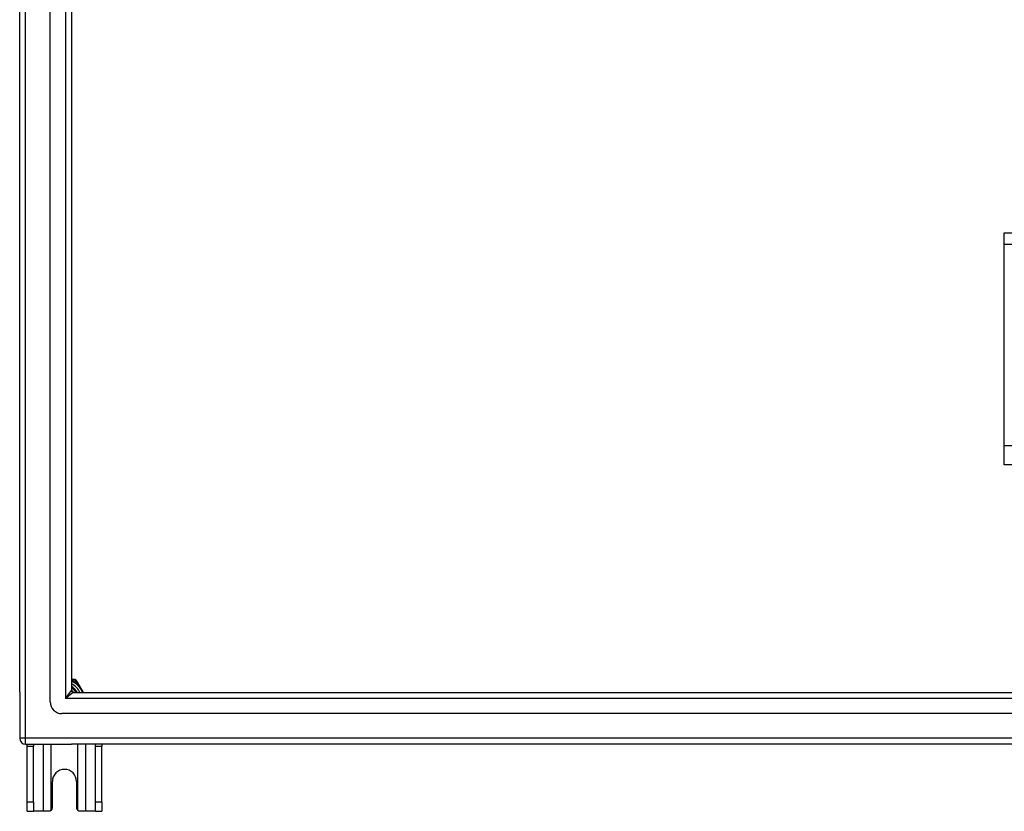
# Model space of a CAD drawing. Header units: inches. Extents: x 48.1 to 120.1, y 29 to 58.2.
# Tile 1 of 21: x 48.1 to 64.6, y 29 to 42.2. Entities that reach past the tile are written whole.
import ezdxf

# ---------------------------------------------------------------- set-up
doc = ezdxf.new("R2010")
doc.units = ezdxf.units.IN
doc.header["$MEASUREMENT"] = 0
doc.layers.add('Visible Edges(ANSI)', color=7, linetype='Continuous', lineweight=25)
doc.layers.add('Visible Tangent Edges(ANSI)', color=7, linetype='Continuous', lineweight=25)

msp = doc.modelspace()

# ---------------------------------------------------------------- linework, layer by layer
at = {"layer": 'Visible Edges(ANSI)'}
for p, q in [((48.566, 30.81), (48.566, 56.392)), ((48.054, 30.975), (48.054, 56.227)), ((48.92, 56.204), (48.92, 30.998)), ((64.554, 38.483), (64.554, 38.669)), ((64.554, 38.669), (118.554, 38.669)), ((64.554, 35.098), (64.554, 38.483)), ((64.554, 34.784), (64.554, 35.098)), ((118.554, 34.784), (64.554, 34.784)), ((48.948, 31.184), (48.92, 31.184)), ((48.985, 31.184), (48.948, 31.184)), ((49.02, 31.142), (49.002, 31.174)), ((49.121, 30.967), (49.02, 31.142)), ((48.054, 30.975), (48.054, 30.2)), ((48.951, 30.967), (119.157, 30.967)), ((119.345, 30.613), (48.762, 30.613)), ((48.153, 30.101), (48.92, 30.101)), ((48.179, 30.07), (48.179, 30.101)), ((48.179, 29.132), (48.179, 30.07)), ((48.284, 30.101), (48.284, 30.07)), ((48.284, 29.132), (48.284, 30.07)), ((119.955, 30.101), (48.92, 30.101)), ((49.324, 30.07), (49.324, 30.101)), ((49.324, 29.132), (49.324, 30.07)), ((49.429, 30.101), (49.429, 30.07)), ((49.429, 29.132), (49.429, 30.07)), ((48.601, 29.038), (48.601, 29.476)), ((49.007, 29.476), (49.007, 29.038)), ((48.179, 28.976), (48.179, 29.132)), ((48.284, 29.132), (48.284, 28.976)), ((49.324, 28.976), (49.324, 29.132)), ((49.429, 29.132), (49.429, 28.976)), ((48.179, 28.976), (48.284, 28.976)), ((48.448, 28.976), (48.284, 28.976)), ((48.539, 28.976), (48.448, 28.976)), ((49.16, 28.976), (49.069, 28.976)), ((49.324, 28.976), (49.16, 28.976)), ((49.324, 28.976), (49.429, 28.976))]:
    msp.add_line(p, q, dxfattribs=at)
at = {"layer": 'Visible Edges(ANSI)', "flags": 128}
for points in [[(48.92, 31.003), (48.922, 31.001), (48.923, 31), (48.925, 30.999), (48.927, 30.997), (48.928, 30.996), (48.93, 30.995), (48.931, 30.993), (48.933, 30.992), (48.934, 30.99), (48.936, 30.989), (48.937, 30.988), (48.939, 30.986), (48.94, 30.985), (48.942, 30.983), (48.943, 30.982), (48.945, 30.98), (48.946, 30.978), (48.947, 30.977), (48.949, 30.975), (48.95, 30.974), (48.951, 30.972), (48.953, 30.97), (48.954, 30.969), (48.955, 30.967)], [(48.953, 30.967), (48.951, 30.969), (48.95, 30.97), (48.949, 30.972), (48.948, 30.973), (48.947, 30.974), (48.945, 30.976), (48.944, 30.977), (48.943, 30.978), (48.941, 30.98), (48.94, 30.981), (48.939, 30.982), (48.937, 30.984), (48.936, 30.985), (48.935, 30.986), (48.933, 30.988), (48.932, 30.989), (48.93, 30.99), (48.929, 30.991), (48.927, 30.993), (48.926, 30.994), (48.924, 30.995), (48.923, 30.996), (48.921, 30.997), (48.92, 30.998)], [(48.583, 28.994), (48.581, 28.993), (48.58, 28.991), (48.578, 28.99), (48.577, 28.989), (48.575, 28.988), (48.573, 28.986), (48.571, 28.985), (48.57, 28.984), (48.568, 28.983), (48.566, 28.982), (48.564, 28.981), (48.562, 28.981), (48.56, 28.98), (48.558, 28.979), (48.556, 28.979), (48.554, 28.978), (48.552, 28.978), (48.55, 28.977), (48.548, 28.977), (48.547, 28.977), (48.545, 28.976), (48.543, 28.976), (48.541, 28.976), (48.539, 28.976)], [(49.069, 28.976), (49.067, 28.976), (49.065, 28.976), (49.063, 28.976), (49.061, 28.977), (49.059, 28.977), (49.057, 28.977), (49.055, 28.978), (49.053, 28.978), (49.051, 28.979), (49.049, 28.979), (49.047, 28.98), (49.045, 28.981), (49.044, 28.981), (49.042, 28.982), (49.04, 28.983), (49.038, 28.984), (49.036, 28.985), (49.034, 28.986), (49.033, 28.988), (49.031, 28.989), (49.03, 28.99), (49.028, 28.991), (49.026, 28.993), (49.025, 28.994)]]:
    msp.add_lwpolyline(points, dxfattribs=at)
at = {"layer": 'Visible Edges(ANSI)'}
for centre, radius, start, end in [((48.804, 30.851), 0.325, 20.9514, 69.0486), ((48.804, 30.851), 0.226, 30.8668, 59.1332), ((48.985, 31.164), 0.0197, 30, 90), ((48.951, 30.998), 0.031, 180, 270), ((48.762, 30.81), 0.197, 180, 270), ((48.153, 30.2), 0.099, 180, 270), ((48.804, 29.476), 0.203, 0, 180), ((48.539, 29.038), 0.062, 314.9335, 0), ((49.069, 29.038), 0.062, 180, 225.0665)]:
    msp.add_arc(centre, radius, start, end, dxfattribs=at)
at = {"layer": 'Visible Tangent Edges(ANSI)'}
for p, q in [((48.153, 30.2), (48.153, 57.002)), ((48.821, 56.334), (48.821, 30.868)), ((64.554, 38.483), (118.554, 38.483)), ((118.554, 35.098), (64.554, 35.098)), ((48.948, 31.164), (48.948, 31.184)), ((48.948, 31.164), (48.985, 31.164)), ((48.985, 31.184), (48.985, 31.164)), ((48.985, 31.164), (49.002, 31.174)), ((48.985, 31.164), (49.003, 31.132)), ((49.003, 31.132), (49.02, 31.142)), ((48.821, 30.868), (48.92, 30.998)), ((48.951, 30.967), (48.821, 30.868)), ((119.287, 30.868), (48.821, 30.868)), ((48.153, 30.2), (48.054, 30.2)), ((48.153, 30.101), (48.153, 30.2)), ((119.955, 30.2), (48.153, 30.2)), ((48.179, 30.07), (48.284, 30.07)), ((48.448, 30.101), (48.448, 28.976)), ((48.583, 28.994), (48.583, 30.101)), ((49.025, 30.101), (49.025, 28.994)), ((49.16, 28.976), (49.16, 30.101)), ((49.324, 30.07), (49.429, 30.07)), ((48.284, 29.132), (48.179, 29.132)), ((49.429, 29.132), (49.324, 29.132))]:
    msp.add_line(p, q, dxfattribs=at)
at = {"layer": 'Visible Tangent Edges(ANSI)', "flags": 128}
for points in [[(48.92, 31.169), (48.921, 31.169), (48.922, 31.169), (48.923, 31.169), (48.925, 31.169), (48.926, 31.168), (48.927, 31.168), (48.928, 31.168), (48.929, 31.168), (48.931, 31.167), (48.932, 31.167), (48.933, 31.167), (48.934, 31.167), (48.935, 31.167), (48.936, 31.166), (48.937, 31.166), (48.939, 31.166), (48.94, 31.166), (48.941, 31.165), (48.942, 31.165), (48.943, 31.165), (48.944, 31.165), (48.945, 31.164), (48.947, 31.164), (48.948, 31.164)], [(49.003, 31.132), (49.008, 31.126), (49.013, 31.121), (49.018, 31.115), (49.023, 31.108), (49.028, 31.102), (49.033, 31.096), (49.038, 31.09), (49.043, 31.083), (49.048, 31.077), (49.053, 31.07), (49.058, 31.063), (49.063, 31.056), (49.068, 31.049), (49.072, 31.042), (49.077, 31.035), (49.081, 31.027), (49.086, 31.02), (49.09, 31.013), (49.094, 31.005), (49.098, 30.998), (49.102, 30.99), (49.106, 30.982), (49.11, 30.975), (49.114, 30.967)]]:
    msp.add_lwpolyline(points, dxfattribs=at)
at = {"layer": 'Visible Tangent Edges(ANSI)'}
for radius, start, end in [(0.285, 24.01, 65.99), (0.246, 28.1642, 61.8358), (0.344, 54.6913, 65.3087)]:
    msp.add_arc((48.804, 30.851), radius, start, end, dxfattribs=at)

doc.saveas('drawing.dxf')
